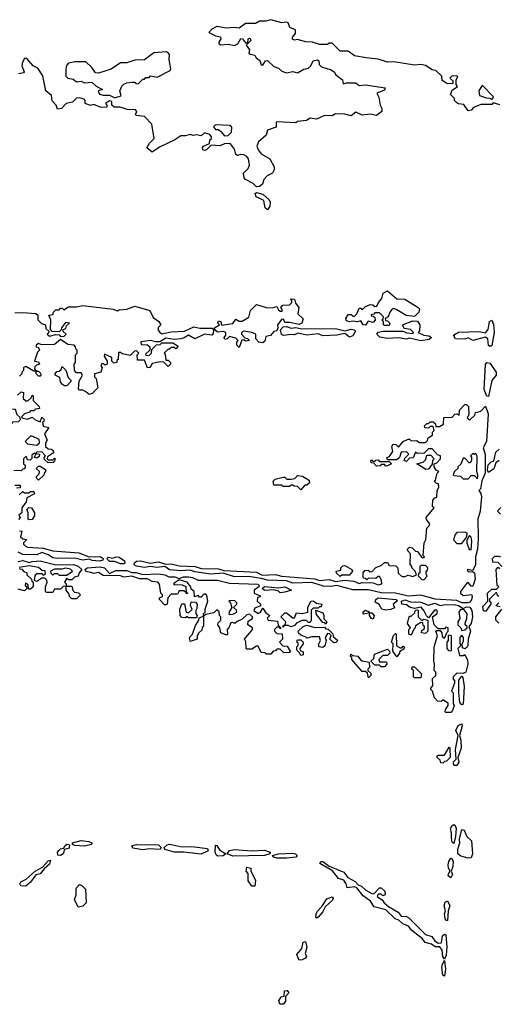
# Model space of a CAD drawing. Extents: x 1985742 to 2252716, y 78271 to 266492.
# Tile 201 of 250: x 2170525 to 2173557, y 180512 to 186746. Entities that reach past the tile are written whole.
import ezdxf

# ---------------------------------------------------------------- set-up
doc = ezdxf.new("R2010")
doc.units = 0

msp = doc.modelspace()

# ---------------------------------------------------------------- linework, layer by layer
at = {"layer": '0CON10XD'}
for points in [[(2172720, 186505), (2172645, 186517.5), (2172605, 186547.5), (2172555, 186547.5), (2172505, 186596.7), (2172485, 186597.5), (2172475, 186590), (2172425, 186590), (2172380, 186605), (2172336.2, 186606.2), (2172285, 186620), (2172265, 186616.7), (2172253.9, 186623.9), (2172253.3, 186635), (2172271.7, 186658.3), (2172271.7, 186681.7), (2172237, 186697), (2172225.8, 186725.8), (2172215, 186731.2), (2172185, 186726.2), (2172115, 186746.2), (2172085, 186736.7), (2172045, 186737.5), (2172018.3, 186721.7), (2171955, 186721.2), (2171915, 186692.5), (2171885, 186697.5), (2171835, 186692.5), (2171775, 186702.5), (2171743, 186687), (2171722.5, 186665), (2171765, 186644), (2171797, 186637), (2171798.6, 186625), (2171786.7, 186605), (2171787.5, 186595), (2171796.7, 186586.7), (2171845, 186591.2), (2171886.4, 186583.6), (2171906.4, 186593.6), (2171925, 186626.7), (2171935.7, 186625.7), (2171955, 186600), (2171970, 186600), (2171973.3, 186625), (2171985, 186630), (2171990, 186615), (2171960, 186585), (2171980, 186555), (2171977.5, 186535), (2171985, 186527.5), (2172015, 186522.5), (2172023.8, 186503.8), (2172047, 186487), (2172055, 186460), (2172065, 186457.5), (2172083.3, 186486.7), (2172095, 186487.5), (2172135, 186450), (2172165, 186440), (2172185, 186420), (2172215, 186410), (2172255, 186417.5), (2172285, 186410), (2172325, 186432.5), (2172355, 186440), (2172370, 186455), (2172383.6, 186486.4), (2172411.7, 186491.7), (2172420, 186485), (2172421.7, 186461.7), (2172437, 186447), (2172498.3, 186428.3), (2172520, 186415), (2172525, 186400), (2172570, 186365), (2172575, 186340), (2172595, 186347.5), (2172655, 186346.2), (2172675, 186330), (2172715, 186333.3), (2172840, 186315), (2172835, 186300), (2172788.3, 186281.7), (2172800, 186255), (2172807.5, 186205), (2172820, 186185), (2172820, 186165), (2172785, 186140), (2172745, 186147.5), (2172695, 186142.5), (2172655, 186160), (2172625, 186137.5), (2172585, 186147.5), (2172525, 186150), (2172505, 186137.5), (2172455, 186140), (2172405, 186117.5), (2172365, 186122.5), (2172341.7, 186108.3), (2172285, 186102.5), (2172275, 186092.5), (2172155, 186100), (2172150, 186095), (2172150, 186065), (2172095, 186047.5), (2172087.5, 186015), (2172037, 185973), (2172026.7, 185945), (2172035, 185922.5), (2172055, 185897.5), (2172108.8, 185865), (2172137.5, 185815), (2172137.5, 185795), (2172127.5, 185775), (2172092, 185758), (2172072.5, 185735), (2172064, 185705), (2172045, 185689.2), (2172025, 185687.5), (2172005, 185710), (2171955, 185734), (2171946.7, 185745), (2171943.3, 185775), (2171973.3, 185805), (2171981.2, 185825), (2171973.8, 185865), (2171965, 185880), (2171945, 185891.2), (2171925, 185893.3), (2171905, 185886.7), (2171895, 185892.5), (2171886.1, 185926.1), (2171860.7, 185960.7), (2171827, 185963), (2171795, 185946.7), (2171738.3, 185951.7), (2171708.3, 185921.7), (2171695, 185917.5), (2171685, 185922.5), (2171682.5, 185935), (2171690, 185945), (2171728.3, 185961.7), (2171730, 185985), (2171740, 185995), (2171740, 186005), (2171729.3, 186019.3), (2171695, 186030), (2171675, 186010), (2171645, 186017.5), (2171625, 186012.5), (2171605, 186020), (2171575, 186010), (2171545, 186010), (2171507.5, 185985), (2171411.4, 185938.6), (2171365, 185906.7), (2171330, 185935), (2171346.7, 185965), (2171377.5, 185995), (2171363.3, 186085), (2171315, 186132.5), (2171265, 186140), (2171260, 186145), (2171267.5, 186165), (2171260, 186175), (2171207, 186177), (2171161.7, 186191.7), (2171123, 186193), (2171110, 186205), (2171108.3, 186228.3), (2171095, 186232.5), (2171070, 186215), (2171080, 186205), (2171075, 186190), (2171035, 186192.5), (2170995, 186210), (2170973.6, 186203.6), (2170940, 186215), (2170940, 186235), (2170933, 186243), (2170905, 186252.5), (2170885, 186250), (2170860, 186225), (2170820, 186215), (2170790, 186185), (2170765, 186180), (2170757.5, 186205), (2170732, 186232), (2170726.9, 186266.9), (2170691.4, 186295), (2170671.2, 186391.2), (2170639.8, 186439.8), (2170610, 186455), (2170570.4, 186500.5), (2170555, 186501.2), (2170542.4, 186477.6), (2170540, 186455), (2170553.6, 186416.4), (2170550.7, 186409.3), (2170517.5, 186402.5)], [(2171123, 186253), (2171135, 186253.3), (2171167.5, 186265), (2171160, 186295), (2171172.5, 186325), (2171185, 186337.5), (2171203.6, 186346.4), (2171235, 186350), (2171255, 186350), (2171261.7, 186341.7), (2171275, 186340), (2171305, 186370), (2171315, 186370), (2171325, 186380), (2171345, 186380), (2171355, 186390), (2171397, 186383), (2171477.5, 186425), (2171483.3, 186435), (2171471.4, 186495), (2171473.3, 186525), (2171467.5, 186535), (2171455, 186542.5), (2171375, 186536.7), (2171315, 186492.5), (2171255, 186490), (2171205, 186472.5), (2171165, 186472.5), (2171105, 186433.3), (2171025, 186407.5), (2171005, 186410), (2170983, 186443), (2170945, 186480), (2170875, 186480), (2170835, 186470), (2170823, 186457), (2170817.5, 186435), (2170818.3, 186388.3), (2170830, 186375), (2170865, 186370), (2170885, 186352.5), (2170915, 186357.5), (2170935, 186347.5), (2170981.7, 186351.7), (2171010, 186325), (2171050, 186305), (2171022.5, 186295), (2171030, 186275), (2171055, 186267.5), (2171095, 186267.5), (2171123, 186253)], [(2173567, 186207), (2173525, 186220), (2173515, 186210), (2173501.7, 186208.3), (2173445, 186210), (2173400, 186190), (2173385, 186172.5), (2173365, 186170), (2173338.3, 186208.3), (2173303, 186213), (2173291.7, 186221.7), (2173280, 186235), (2173278.3, 186248.3), (2173253, 186273), (2173265, 186300), (2173297.5, 186322.5), (2173290, 186335), (2173290, 186365), (2173300, 186385), (2173295, 186390), (2173261.7, 186388.3), (2173250, 186375), (2173268.3, 186358.3), (2173268.3, 186341.7), (2173235, 186340), (2173201.7, 186361.7), (2173198.3, 186388.3), (2173160, 186425), (2173138.3, 186428.3), (2173096.4, 186456.4), (2173065, 186462.5), (2173025, 186457.5), (2172895, 186480), (2172855, 186477.5), (2172795, 186496.7), (2172720, 186505)], [(2173515, 186240), (2173527, 186253), (2173525, 186260), (2173458.3, 186328.3), (2173451.7, 186328.3), (2173433.6, 186296.4), (2173437, 186267), (2173480.7, 186250.7), (2173505, 186250), (2173515, 186240)], [(2171821.7, 186011.7), (2171845, 186012.5), (2171867.5, 186035), (2171870, 186065), (2171857, 186077), (2171765, 186080), (2171753, 186067), (2171765, 186050), (2171785, 186050), (2171799.3, 186039.3), (2171821.7, 186011.7)], [(2172095, 185543.3), (2172079.2, 185555), (2172070.7, 185600.7), (2172023.3, 185625), (2172017.5, 185645), (2172025, 185652.5), (2172065, 185641.2), (2172106.1, 185606.1), (2172111.7, 185591.7), (2172109.2, 185565), (2172095, 185543.3)], [(2172865, 184810), (2172835, 184810), (2172830, 184815), (2172830, 184835), (2172820, 184845), (2172828.3, 184851.7), (2172830, 184865), (2172805, 184890), (2172775, 184890), (2172768.3, 184881.7), (2172751.7, 184878.3), (2172751.7, 184871.7), (2172765, 184870), (2172775, 184860), (2172777, 184843), (2172765, 184830), (2172733, 184837), (2172715, 184812.5), (2172700, 184815), (2172685, 184840), (2172665, 184832.5), (2172635, 184837.5), (2172615, 184832.5), (2172595, 184840), (2172590, 184855), (2172605, 184880), (2172625, 184880), (2172635, 184870), (2172645, 184870), (2172660, 184885), (2172675, 184920), (2172685, 184920), (2172695, 184910), (2172715, 184930), (2172745, 184942.5), (2172761.7, 184941.7), (2172775, 184930), (2172788.3, 184931.7), (2172797.5, 184955), (2172819.6, 184980.5), (2172827.5, 185015), (2172855, 185030), (2172915, 184980), (2172965, 184976.2), (2173050, 184925), (2173057.5, 184915), (2173052.5, 184895), (2173025, 184867.5), (2172973.6, 184873.6), (2172915, 184910), (2172895, 184917.5), (2172885, 184912.5), (2172870, 184895), (2172860, 184865), (2172840, 184855), (2172841.7, 184841.7), (2172855, 184840), (2172870, 184825), (2172865, 184810)], [(2171915, 184670), (2171900, 184685), (2171900, 184705), (2171910, 184715), (2171895, 184730), (2171855, 184740), (2171840, 184725), (2171825, 184722.5), (2171820, 184735), (2171831.7, 184748.3), (2171830, 184765), (2171815, 184771.2), (2171778.3, 184768.3), (2171761.7, 184781.7), (2171760, 184795), (2171790, 184815), (2171780, 184825), (2171785, 184840), (2171800, 184835), (2171803.3, 184813.3), (2171875, 184822.5), (2171895, 184850), (2171915, 184837.5), (2171935, 184837.5), (2171976.4, 184863.6), (2171986.7, 184905), (2172025, 184943.3), (2172086.1, 184923.9), (2172125, 184922.5), (2172155, 184930), (2172165, 184910), (2172175, 184900), (2172185, 184900), (2172190, 184905), (2172180, 184925), (2172191.7, 184938.3), (2172235, 184940), (2172250, 184955), (2172248.3, 184968.3), (2172240, 184975), (2172245, 184980), (2172266.4, 184976.4), (2172271.7, 184951.7), (2172292.5, 184925), (2172286.7, 184885), (2172321.7, 184851.7), (2172312.5, 184825), (2172295, 184817.5), (2172235, 184830), (2172205, 184830), (2172198.3, 184848.3), (2172185, 184850), (2172157.5, 184815), (2172160, 184795), (2172153.3, 184776.7), (2172135, 184772.5), (2172113.6, 184746.4), (2172085, 184740), (2172078.3, 184711.7), (2172065, 184700), (2172040, 184705), (2172020, 184725), (2172020, 184755), (2171996.1, 184766.1), (2171945, 184773.8), (2171930, 184765), (2171930, 184755), (2171951.7, 184731.7), (2171968.3, 184728.3), (2171980, 184715), (2171955, 184710), (2171945, 184720), (2171931.7, 184718.3), (2171915, 184670)], [(2170495, 184890), (2170545, 184893.3), (2170627, 184887), (2170640, 184875), (2170640, 184845), (2170663, 184823), (2170690, 184815), (2170691.7, 184791.7), (2170710, 184775), (2170708.3, 184761.7), (2170700, 184755), (2170715, 184743.3), (2170755, 184752.5), (2170775, 184750), (2170785, 184740), (2170807, 184743), (2170820, 184755), (2170801.7, 184771.7), (2170800, 184785), (2170818.3, 184791.7), (2170821.7, 184808.3), (2170840, 184825), (2170815, 184830), (2170790, 184795), (2170788.3, 184781.7), (2170775, 184770), (2170731.7, 184771.7), (2170720, 184785), (2170722.5, 184845), (2170710, 184875), (2170735, 184880), (2170740, 184895), (2170755, 184910), (2170775, 184910), (2170785, 184920), (2170795, 184920), (2170805, 184910), (2170835, 184928.8), (2170885, 184927.5), (2170925, 184937.5), (2171117, 184913), (2171145, 184902.5), (2171155, 184910), (2171205, 184912.5), (2171255, 184932.5), (2171350, 184905), (2171370.7, 184860.7), (2171406.4, 184836.4), (2171420, 184815), (2171405, 184800), (2171400, 184785), (2171412.5, 184765), (2171425, 184757.5), (2171485, 184770), (2171570, 184775), (2171627.7, 184802.3), (2171665.7, 184794.3), (2171743.6, 184793.6), (2171753, 184783), (2171750, 184760), (2171741.7, 184748.3), (2171695, 184756), (2171635, 184726), (2171595, 184748.8), (2171568.1, 184731.9), (2171545, 184725.7), (2171505, 184722.5), (2171450.7, 184729.3), (2171413.8, 184706.2), (2171385, 184706), (2171356, 184716), (2171292.9, 184707.1), (2171295, 184690), (2171335, 184687.5), (2171350, 184675), (2171350, 184655), (2171321.7, 184628.3), (2171325, 184620), (2171348.3, 184621.7), (2171360, 184635), (2171361.7, 184658.3), (2171393, 184687), (2171415, 184690), (2171425, 184700), (2171495, 184700), (2171528.3, 184678.3), (2171515, 184662.5), (2171505, 184670), (2171485, 184670), (2171475, 184660), (2171465, 184660), (2171440, 184635), (2171447, 184627), (2171451.7, 184591.7), (2171465, 184590), (2171480, 184575), (2171480, 184565), (2171465, 184550), (2171438.3, 184578.3), (2171415, 184580), (2171365, 184570), (2171350, 184545), (2171335, 184542.5), (2171315, 184590), (2171271.7, 184591.7), (2171270, 184625), (2171280, 184635), (2171265, 184650), (2171251.7, 184648.3), (2171225, 184620), (2171175, 184630), (2171165, 184640), (2171151.7, 184638.3), (2171150, 184595), (2171141.7, 184588.3), (2171140, 184575)], [(2173065, 184714), (2172995, 184730), (2172975, 184723.8), (2172925, 184732.5), (2172855, 184728.1), (2172806.7, 184736.7), (2172786.7, 184755), (2172795, 184767.5), (2172825, 184774.2), (2172955, 184773.3), (2172975, 184763.8), (2173015, 184760), (2173020, 184765), (2173000, 184785), (2172960.7, 184790.7), (2172950, 184815), (2173015, 184840), (2173045, 184837.5), (2173060, 184815), (2173057.5, 184775), (2173050, 184765), (2173085, 184748.8), (2173117.5, 184745), (2173132.5, 184735), (2173118.8, 184721.2), (2173065, 184714)], [(2173505, 184676.7), (2173493.8, 184683.8), (2173490, 184725), (2173475, 184736), (2173395, 184716.2), (2173365, 184732.5), (2173345, 184723.8), (2173285.9, 184725.9), (2173272, 184748), (2173305, 184767.5), (2173435, 184771.4), (2173475, 184764), (2173492.9, 184785), (2173501.2, 184835), (2173515, 184843.3), (2173525.9, 184815.9), (2173530, 184765), (2173515, 184682.5), (2173505, 184676.7)], [(2172615, 184736), (2172585, 184760), (2172535, 184749.2), (2172445, 184745.6), (2172415, 184756.4), (2172345, 184749.4), (2172287.5, 184762.5), (2172265, 184750), (2172245, 184753.3), (2172196.2, 184746.2), (2172183.3, 184753.3), (2172176.4, 184783.6), (2172195, 184802.5), (2172215, 184803.3), (2172245, 184793.8), (2172275, 184797.5), (2172301.7, 184791.7), (2172535, 184789.2), (2172585, 184776.7), (2172625, 184786.2), (2172643.3, 184783.3), (2172652.5, 184775), (2172635, 184743.8), (2172615, 184736)], [(2171140, 184575), (2171121.7, 184571.7), (2171110, 184585), (2171108.3, 184608.3), (2171061.7, 184628.3), (2171060, 184615), (2171080, 184585), (2171080, 184565), (2171065, 184560), (2171058.3, 184568.3), (2171045, 184570), (2171040, 184555), (2171047.5, 184545), (2171040, 184515), (2171000, 184505), (2171000, 184485), (2171010, 184475), (2171020, 184415), (2170985, 184380), (2170965, 184372.5), (2170945, 184390), (2170925, 184400), (2170905, 184400), (2170898.3, 184408.3), (2170903, 184457), (2170922.5, 184495), (2170915, 184510), (2170885, 184510), (2170872.5, 184525), (2170870, 184565), (2170880, 184575), (2170880, 184625), (2170890, 184635), (2170890, 184655), (2170881.7, 184661.7), (2170880, 184675), (2170870, 184685), (2170830.4, 184690.5), (2170785, 184722.5), (2170745, 184688.8), (2170665, 184687.5), (2170645, 184696.7), (2170630, 184685), (2170630, 184675), (2170645, 184670), (2170650, 184655), (2170638.3, 184641.7), (2170620, 184585), (2170645, 184580), (2170650, 184565), (2170631.7, 184558.3), (2170621.7, 184548.3), (2170620, 184535), (2170630, 184520), (2170645, 184520), (2170658.3, 184508.3), (2170660, 184495), (2170655, 184490), (2170645, 184490), (2170630, 184505), (2170630, 184520), (2170615, 184520), (2170565, 184550), (2170550, 184545), (2170550, 184525), (2170540, 184515), (2170540, 184505), (2170525, 184490)], [(2170825, 184427.5), (2170808.3, 184428.3), (2170797, 184437), (2170783, 184453), (2170780, 184480), (2170750, 184495), (2170750, 184505), (2170761.7, 184518.3), (2170775, 184520), (2170788.3, 184531.7), (2170795, 184550), (2170818.3, 184528.3), (2170831.7, 184481.7), (2170850, 184465), (2170850, 184455), (2170825, 184427.5)], [(2173495, 184360), (2173485, 184362.5), (2173468, 184405), (2173476.1, 184563.9), (2173485, 184576.7), (2173502, 184572), (2173543.3, 184515), (2173542.5, 184495), (2173515, 184462.5), (2173495, 184360)], [(2170511.7, 184368.3), (2170535, 184390), (2170550, 184385), (2170548.3, 184348.3), (2170565, 184333.3), (2170577, 184333), (2170598.3, 184351.7), (2170605, 184370), (2170610, 184365), (2170610, 184335), (2170648.3, 184298.3), (2170650, 184285), (2170625, 184280), (2170615, 184270), (2170595, 184270), (2170588.3, 184261.7), (2170555, 184250), (2170540, 184235), (2170540, 184225), (2170575, 184217.5), (2170605, 184230), (2170623, 184213), (2170655, 184200), (2170665, 184230), (2170680, 184215), (2170678.3, 184201.7), (2170670, 184195), (2170673.3, 184173.3), (2170710, 184165), (2170682.5, 184125), (2170700, 184085), (2170690, 184065), (2170690, 184045), (2170705, 184030), (2170727, 184027), (2170738.3, 184018.3), (2170740, 184005), (2170701.7, 183978.3), (2170700, 183965), (2170705, 183960), (2170735, 183960), (2170745, 183970), (2170750, 183965), (2170747, 183953), (2170737, 183943), (2170705, 183940), (2170681.7, 183961.7), (2170680, 183975), (2170690, 183985), (2170665, 184010), (2170631.7, 184008.3), (2170630, 184000), (2170650, 183995), (2170648.3, 183981.7), (2170635, 183970), (2170620, 183975), (2170630, 184000), (2170615, 184000), (2170601.7, 183988.3), (2170601.7, 183968.3), (2170591.7, 183958.3), (2170575, 183960), (2170568.3, 183978.3), (2170561.7, 183978.3), (2170550, 183965), (2170550, 183935), (2170560, 183925), (2170558.3, 183901.7), (2170545, 183900), (2170535, 183890), (2170488.3, 183891.7)], [(2170475, 184190), (2170485, 184200), (2170518.3, 184201.7), (2170530, 184215), (2170528.3, 184228.3), (2170510, 184245), (2170498.3, 184278.3), (2170475, 184280), (2170465, 184270), (2170445, 184270), (2170438.3, 184288.3), (2170425, 184290), (2170401.7, 184268.3), (2170390, 184245), (2170400, 184235), (2170401.7, 184211.7), (2170435, 184210), (2170445, 184200), (2170475, 184190)], [(2173365, 183053.3), (2173325, 183053.8), (2173295, 183069.2), (2173157.6, 183077.6), (2173065, 183102.9), (2172985, 183095.6), (2172906.4, 183116.4), (2172815, 183117.8), (2172735, 183136), (2172636.3, 183136.3), (2172535, 183164), (2172495, 183157.5), (2172448.9, 183158.9), (2172375, 183182.9), (2172255, 183178.5), (2172215, 183194.3), (2172095, 183197.3), (2172055, 183209.2), (2171975, 183220.6), (2171885, 183218.2), (2171815, 183241.2), (2171735, 183236.4), (2171635, 183250), (2171605, 183260.8), (2171545, 183257.9), (2171473.9, 183263.9), (2171445, 183284), (2171395, 183277.7), (2171355, 183284.4), (2171315, 183278.8), (2171265, 183285.6), (2171250, 183295), (2171252, 183308), (2171265, 183317.8), (2171290.9, 183320.9), (2171355, 183305.8), (2171405, 183313.3), (2171449.3, 183299.3), (2171485, 183301.4), (2171535, 183288.9), (2171635.9, 183284.1), (2171675, 183271.2), (2171785, 183270.6), (2171819.3, 183259.3), (2172025, 183248), (2172060.4, 183230.5), (2172145, 183232.9), (2172184.1, 183224.1), (2172395, 183206.2), (2172425, 183196.7), (2172485, 183201.2), (2172525, 183190), (2172585, 183197.5), (2172641.7, 183191.7), (2172675, 183177.5), (2172695, 183182.5), (2172765, 183180), (2172795, 183167.5), (2172820, 183175), (2172817, 183197), (2172805, 183220), (2172795, 183220), (2172781.7, 183208.3), (2172735, 183210), (2172725, 183200), (2172718.3, 183208.3), (2172705, 183210), (2172700, 183215), (2172700, 183245), (2172710.7, 183259.3), (2172731.7, 183261.7), (2172745, 183250), (2172757, 183253), (2172781.7, 183278.3), (2172815, 183290), (2172835, 183310), (2172855, 183310), (2172865, 183290), (2172908.3, 183288.3), (2172920, 183275), (2172921.7, 183241.7), (2172945, 183220), (2172965, 183220), (2172985, 183230), (2173015, 183220), (2173038.3, 183231.7), (2173030, 183255), (2173010, 183275), (2173010, 183285), (2172998.3, 183298.3), (2173000, 183365), (2172983, 183383), (2172982.5, 183395), (2172995, 183407.5), (2173011.7, 183401.7), (2173031.7, 183381.7), (2173045, 183380), (2173071.7, 183341.7), (2173085, 183340), (2173090, 183345), (2173080, 183355), (2173087.5, 183435), (2173097.5, 183455), (2173103, 183527), (2173118.3, 183541.7), (2173122.5, 183555), (2173101.7, 183581.7), (2173100, 183595), (2173150, 183655), (2173140, 183665), (2173142.5, 183705), (2173155, 183720), (2173167, 183723), (2173170, 183765), (2173180, 183785), (2173178.3, 183808.3), (2173165, 183810), (2173150, 183825), (2173158.3, 183831.7), (2173170, 183875), (2173180, 183885), (2173163.6, 183893.6), (2173150, 183915), (2173150, 183935), (2173168.3, 183941.7), (2173190, 183965), (2173190, 183985), (2173171.7, 183991.7), (2173138.3, 184028.3), (2173115, 184030), (2173087.5, 184002.5), (2173045, 184000), (2173031.7, 184008.3), (2173018.3, 183971.7), (2172995, 183970), (2172975, 183950), (2172960, 183955), (2172965, 183970), (2172990, 183995), (2172975, 184010), (2172941.7, 184008.3), (2172930, 183975), (2172915, 183960), (2172855, 183960), (2172850, 183975), (2172868.3, 183981.7), (2172888.3, 184011.7), (2172882.5, 184045), (2172891.7, 184058.3), (2172907, 184057), (2172925, 184040), (2172953.6, 184076.4), (2172985, 184090), (2172995, 184090), (2173005, 184080), (2173041.7, 184081.7), (2173055, 184070), (2173095, 184070), (2173108.3, 184081.7), (2173111.7, 184098.3), (2173140, 184115), (2173140, 184135), (2173150, 184145), (2173145, 184170), (2173125, 184170), (2173115, 184160), (2173091.7, 184161.7), (2173090, 184175), (2173105, 184190), (2173115, 184190), (2173125, 184200), (2173145, 184200), (2173158.3, 184188.3), (2173161.7, 184171.7), (2173185, 184170), (2173210, 184185), (2173211.7, 184228.3), (2173265, 184230), (2173281.7, 184248.3), (2173295, 184250), (2173308.3, 184241.7), (2173310, 184275), (2173345, 184310), (2173355, 184310), (2173367, 184297), (2173370, 184245), (2173360, 184225), (2173375, 184210), (2173408.3, 184241.7), (2173411.7, 184258.3), (2173445, 184267.5), (2173475, 184300), (2173491.7, 184251.7), (2173482, 184075), (2173460, 184035), (2173474, 183995), (2173473.8, 183876.2), (2173453, 183827), (2173443.8, 183776.2), (2173432.5, 183765), (2173446, 183746), (2173450.8, 183725), (2173441.2, 183635), (2173427, 183583), (2173429.3, 183460.7), (2173424.2, 183395), (2173411.2, 183345), (2173412, 183295), (2173395, 183260), (2173360, 183265), (2173365, 183250), (2173393, 183253), (2173405, 183243.3), (2173410.8, 183205), (2173395, 183160), (2173385, 183160), (2173365, 183182.5), (2173355, 183177.5), (2173317.5, 183125), (2173317.5, 183115), (2173335, 183100.8), (2173387, 183107), (2173391.2, 183095), (2173387.1, 183072.9), (2173375, 183056.7), (2173365, 183053.3)], [(2170635, 184052.5), (2170651.7, 184068.3), (2170648.3, 184088.3), (2170605, 184110), (2170595, 184110), (2170560, 184075), (2170575, 184060), (2170635, 184052.5)], [(2173562.5, 183955), (2173540, 183940), (2173527.3, 183902.7), (2173495, 183880), (2173487.5, 183895), (2173493, 183927), (2173510, 183945), (2173527.5, 183952.5), (2173542, 184008), (2173562, 184028)], [(2172845, 183920), (2172835, 183930), (2172815, 183930), (2172807.5, 183922.5), (2172785, 183920), (2172768.3, 183938.3), (2172751.7, 183941.7), (2172750, 183955), (2172755, 183960), (2172761.7, 183951.7), (2172775, 183950), (2172781.7, 183958.3), (2172795, 183960), (2172805, 183950), (2172865, 183950), (2172880, 183935), (2172855, 183922.5), (2172845, 183920)], [(2173098.3, 183898.3), (2173040, 183935), (2173080, 183945), (2173098.3, 183961.7), (2173105, 183990), (2173128.3, 183988.3), (2173150, 183965), (2173140, 183955), (2173138.3, 183931.7), (2173115, 183900), (2173098.3, 183898.3)], [(2173425, 183840), (2173427, 183863), (2173420, 183885), (2173423, 183983), (2173415, 184000), (2173405, 183992.5), (2173395, 184000), (2173380, 183985), (2173387.5, 183977.5), (2173387.5, 183955), (2173378.3, 183941.7), (2173371.7, 183941.7), (2173345, 183970), (2173335, 183970), (2173318.3, 183931.7), (2173300, 183915), (2173300, 183905), (2173280, 183885), (2173270, 183865), (2173275, 183860), (2173317, 183857), (2173335, 183840), (2173365, 183840), (2173385, 183860), (2173405, 183860), (2173425, 183840)], [(2170645, 183830), (2170633, 183843), (2170632.5, 183855), (2170648.3, 183871.7), (2170650, 183885), (2170630, 183905), (2170645, 183920), (2170655, 183920), (2170688.3, 183898.3), (2170690, 183885), (2170680, 183875), (2170678.3, 183861.7), (2170645, 183830)], [(2172305, 183770), (2172285, 183790), (2172263, 183793), (2172255, 183800), (2172245, 183800), (2172235, 183790), (2172195, 183790), (2172185, 183800), (2172135, 183800), (2172130, 183825), (2172143, 183837), (2172195, 183850), (2172205, 183850), (2172218.3, 183838.3), (2172245, 183837.5), (2172268.3, 183841.7), (2172285, 183860), (2172317, 183857), (2172348.3, 183838.3), (2172358.3, 183828.3), (2172360, 183815), (2172345, 183800), (2172331.7, 183798.3), (2172305, 183770)], [(2170495, 183800), (2170528.3, 183798.3), (2170528.3, 183781.7), (2170505, 183780)], [(2170521.7, 183738.3), (2170545, 183760), (2170555, 183750), (2170585, 183750), (2170595, 183760), (2170615, 183760), (2170620, 183745), (2170571.7, 183718.3), (2170567, 183693), (2170540, 183655), (2170540, 183625), (2170520, 183610), (2170527.5, 183595), (2170518.3, 183581.7)], [(2170585, 183580), (2170580, 183585), (2170580, 183625), (2170570, 183645), (2170583, 183657), (2170600, 183655), (2170620, 183625), (2170620, 183605), (2170605, 183582.5), (2170585, 183580)], [(2173570, 183615), (2173553, 183633), (2173555, 183640), (2173571.7, 183658.3)], [(2170525, 183510), (2170538.3, 183508.3), (2170531.7, 183471.7), (2170545, 183460), (2170570, 183455), (2170550, 183435), (2170550, 183425), (2170560, 183415), (2170575, 183407.5), (2170675, 183400), (2170735, 183382.9), (2170900.8, 183370.8), (2170965, 183346.2), (2171035, 183348.6), (2171053.8, 183335), (2171051.2, 183325), (2171031.9, 183318.1), (2170985, 183322.2), (2170965, 183331.2), (2170925, 183324.4), (2170875, 183337.5), (2170764.6, 183334.6), (2170735, 183340), (2170707.9, 183357.9), (2170665, 183373.8), (2170635, 183359.1), (2170545, 183360), (2170515, 183374.4)], [(2173325, 183430), (2173358.3, 183471.7), (2173360, 183495), (2173345, 183502.5), (2173295, 183500), (2173283, 183487), (2173273, 183453), (2173295, 183430), (2173325, 183430)], [(2173385, 183390), (2173388.6, 183445), (2173385, 183470), (2173375, 183480), (2173358.3, 183451.7), (2173357.5, 183435), (2173373, 183393), (2173385, 183390)], [(2171185, 183301.1), (2171165, 183301.8), (2171125, 183316.7), (2171095, 183316.2), (2171076.7, 183335), (2171086.4, 183343.6), (2171115, 183336.7), (2171135, 183346), (2171155, 183344), (2171189.8, 183319.8), (2171190.8, 183305), (2171185, 183301.1)], [(2173580, 183285), (2173555, 183310), (2173521.7, 183311.7), (2173520, 183335), (2173535, 183350), (2173555, 183350), (2173570, 183345)], [(2170515, 183316.7), (2170545, 183322), (2170585, 183308.8), (2170605, 183316.7), (2170655, 183320), (2170755, 183295.8), (2170866.3, 183296.3), (2170895.5, 183285.5), (2170920, 183265), (2170902.5, 183245), (2170896.7, 183223.3), (2170873, 183217), (2170855, 183200), (2170835, 183200), (2170825, 183210), (2170810, 183185), (2170820, 183175), (2170820, 183160), (2170855, 183160), (2170861.7, 183131.7), (2170872.5, 183122.5), (2170898.3, 183118.3), (2170910, 183105), (2170885, 183080), (2170855, 183080), (2170840, 183095), (2170838.3, 183108.3), (2170820, 183135), (2170820, 183160), (2170801.7, 183158.3), (2170785, 183140), (2170745, 183140), (2170735, 183120), (2170695, 183120), (2170690, 183125), (2170690, 183155), (2170700, 183185), (2170698.3, 183198.3), (2170685, 183210), (2170665, 183210), (2170635, 183190), (2170620, 183195), (2170622.5, 183225), (2170635, 183240), (2170665, 183240), (2170675, 183230), (2170690, 183235), (2170687.5, 183257.5), (2170668.3, 183258.3), (2170645, 183277.5), (2170585, 183287.5), (2170521.7, 183278.3)], [(2170825, 183230), (2170860, 183255), (2170847.5, 183267.5), (2170815, 183273.3), (2170793, 183267), (2170745, 183267.5), (2170720, 183255), (2170721.7, 183241.7), (2170735, 183230), (2170745, 183240), (2170765, 183240), (2170775, 183230), (2170825, 183230)], [(2172088.3, 182728.3), (2172077, 182737), (2172055, 182740), (2172035, 182780), (2172025, 182780), (2171995, 182760), (2171965, 182760), (2171960, 182765), (2171957.5, 182807.5), (2171950, 182825), (2172000, 182885), (2172000, 182895), (2171970, 182915), (2171971.7, 182938.3), (2172000, 182955), (2172000, 182965), (2171981.7, 182981.7), (2171965, 182977.5), (2171935, 182950), (2171903, 182937), (2171887.5, 182922.5), (2171875, 182930), (2171861.7, 182928.3), (2171848.3, 182891.7), (2171840, 182885), (2171841.7, 182858.3), (2171835, 182850), (2171800, 182865), (2171792.5, 182895), (2171780, 182915), (2171781.7, 182928.3), (2171800, 182945), (2171800, 182965), (2171790, 182975), (2171788.3, 182998.3), (2171775, 183010), (2171755, 182990), (2171705, 182980), (2171690, 182970), (2171690, 182905), (2171681.7, 182898.3), (2171678.3, 182881.7), (2171660, 182865), (2171650, 182845), (2171650, 182825), (2171605, 182810), (2171600, 182835), (2171620, 182855), (2171638.3, 182911.7), (2171660, 182945), (2171661.7, 182958.3), (2171690, 182970), (2171690, 182985), (2171700, 182995), (2171700, 183015), (2171717.5, 183065), (2171711.7, 183101.7), (2171705, 183110), (2171691.7, 183108.3), (2171675, 183090), (2171665, 183090), (2171655, 183100), (2171631.7, 183091.7), (2171630, 183125), (2171611.7, 183141.7), (2171610, 183155), (2171585.6, 183185.6), (2171535, 183200), (2171500, 183175), (2171505, 183170), (2171555, 183167.5), (2171578.3, 183158.3), (2171580, 183120), (2171590, 183115), (2171581.7, 183111.7), (2171580, 183120), (2171565, 183130), (2171535, 183130), (2171525, 183110), (2171485, 183110), (2171463, 183087), (2171460, 183045), (2171445, 183040), (2171410, 183075), (2171410, 183085), (2171430, 183095), (2171430, 183105), (2171420, 183115), (2171411.7, 183171.7), (2171400, 183185), (2171365, 183190), (2171335, 183206.2), (2171285, 183206.7), (2171235, 183222.5), (2171185, 183217.5), (2171165, 183226.2), (2171055, 183227.5), (2171025.6, 183245.6), (2170995, 183240), (2170976, 183246), (2170943.6, 183253.6), (2170940, 183265), (2170952.5, 183275), (2171035, 183282.7), (2171062, 183275), (2171095, 183240), (2171135, 183259.4), (2171205, 183260), (2171235, 183245.8), (2171264.1, 183245.9), (2171305, 183233.3), (2171405, 183237.1), (2171445, 183231.4), (2171469.6, 183219.5), (2171508.7, 183218.7), (2171535, 183207.5), (2171562.1, 183217.9), (2171595, 183219.5), (2171620, 183215), (2171655, 183197.1), (2171777.4, 183197.4), (2171855, 183179.2), (2172032.7, 183172.7), (2172041.2, 183165), (2172040, 183155), (2172010, 183135), (2172010, 183115), (2172048.3, 183098.3), (2172048.3, 183091.7), (2172031.7, 183088.3), (2172030, 183065), (2172050, 183045), (2172050, 183035), (2172015, 183020), (2172007.5, 183005), (2172035, 182987.5), (2172050, 182995), (2172065, 183020), (2172085, 182990), (2172110, 182975), (2172093, 182957), (2172100, 182945), (2172158.3, 182938.3), (2172162.5, 182912.5), (2172180, 182895), (2172175, 182890), (2172170, 182900), (2172155, 182900), (2172140, 182885), (2172140, 182875), (2172155, 182860), (2172188.3, 182858.3), (2172190, 182825), (2172170, 182805), (2172192.5, 182782.5), (2172219.3, 182779.3), (2172240, 182745), (2172235, 182740), (2172198.3, 182738.3), (2172175, 182760), (2172155, 182760), (2172145, 182750), (2172131.7, 182748.3), (2172115, 182730), (2172088.3, 182728.3)], [(2172555, 183220), (2172531.7, 183241.7), (2172530, 183255), (2172558.3, 183261.7), (2172560, 183275), (2172571.7, 183288.3), (2172585, 183290), (2172630, 183265), (2172632.5, 183255), (2172615, 183230), (2172565, 183230), (2172555, 183220)], [(2173085, 183200), (2173107, 183223), (2173100, 183235), (2173100, 183255), (2173108.3, 183261.7), (2173110, 183275), (2173095, 183290), (2173065, 183290), (2173060, 183285), (2173060, 183245), (2173051.7, 183238.3), (2173050, 183225), (2173071.7, 183201.7), (2173085, 183200)], [(2173560, 183095), (2173551.7, 183101.7), (2173548.3, 183118.3), (2173541.7, 183118.3), (2173501.7, 183078.3), (2173500, 183065), (2173508.3, 183058.3), (2173510, 183045), (2173475, 183000), (2173463, 183003), (2173458.3, 183031.7), (2173490, 183065), (2173487.5, 183115), (2173515, 183140), (2173545, 183140), (2173560, 183155), (2173550, 183165), (2173542.5, 183265), (2173555, 183280), (2173565, 183270)], [(2170521.7, 183271.7), (2170538.3, 183268.3), (2170551.7, 183251.7), (2170570, 183245), (2170571.7, 183231.7), (2170600, 183205), (2170601.7, 183191.7), (2170610, 183185), (2170610, 183155), (2170595, 183140), (2170581.7, 183141.7), (2170578.3, 183168.3), (2170561.7, 183178.3), (2170560, 183165), (2170568.3, 183158.3), (2170570, 183145), (2170555, 183130), (2170515, 183140)], [(2172175, 183117.5), (2172165, 183127.5), (2172135, 183136.7), (2172075, 183133.3), (2172061.2, 183145), (2172075, 183158.6), (2172165, 183150), (2172205.5, 183155.6), (2172247.5, 183135), (2172205, 183122.5), (2172175, 183117.5)], [(2172845, 183007.5), (2172820, 183015), (2172803, 183043), (2172777.5, 183057.5), (2172780, 183075), (2172795, 183085.7), (2172910, 183075), (2172916.7, 183065), (2172890, 183045), (2172898.3, 183021.7), (2172875, 183012.5), (2172845, 183007.5)], [(2171645, 182960), (2171595, 182960), (2171585, 182970), (2171575, 182960), (2171551.7, 182961.7), (2171542.5, 182975), (2171540, 183015), (2171551.7, 183048.3), (2171568.3, 183048.3), (2171580, 182995), (2171595, 182990), (2171617.5, 183012.5), (2171608.3, 183038.3), (2171610, 183055), (2171615, 183060), (2171638.3, 183058.3), (2171650, 183045), (2171648.3, 183018.3), (2171640, 183005), (2171640, 182985), (2171650, 182975), (2171645, 182960)], [(2171855, 182980), (2171875, 182982.5), (2171900, 182995), (2171898.3, 183008.3), (2171880, 183025), (2171900, 183045), (2171900, 183055), (2171887, 183067), (2171855, 183070), (2171850, 183065), (2171858.3, 183058.3), (2171870, 183025), (2171851.7, 182998.3), (2171850, 182985), (2171855, 182980)], [(2172195, 182900), (2172190, 182905), (2172208.3, 182921.7), (2172210, 182935), (2172180, 182965), (2172205, 182990), (2172215, 182990), (2172255, 182960), (2172265, 182960), (2172278.3, 182991.7), (2172315, 182987.5), (2172350, 182995), (2172350, 183025), (2172370, 183065), (2172385, 183066.2), (2172405, 183052.5), (2172440, 183045), (2172435, 183030), (2172425, 183030), (2172415, 183020), (2172385, 183020), (2172371.7, 183008.3), (2172372.5, 182945), (2172365, 182930), (2172355, 182930), (2172341.7, 182941.7), (2172315, 182942.5), (2172281.7, 182928.3), (2172265, 182910), (2172245, 182902.5), (2172225, 182910), (2172200, 182910), (2172195, 182900)], [(2173255, 182360), (2173225, 182360), (2173220, 182365), (2173221.7, 182378.3), (2173240, 182405), (2173238.3, 182418.3), (2173205, 182440), (2173195, 182430), (2173171.7, 182431.7), (2173153, 182453), (2173140, 182495), (2173130, 182505), (2173130, 182515), (2173141.7, 182528.3), (2173140, 182575), (2173160, 182595), (2173160, 182615), (2173150, 182625), (2173152.5, 182665), (2173147.5, 182685), (2173150, 182775), (2173172.5, 182845), (2173160, 182875), (2173165, 182880), (2173188.3, 182878.3), (2173200, 182865), (2173201.7, 182841.7), (2173215, 182830), (2173231.7, 182868.3), (2173240, 182875), (2173240, 182895), (2173225, 182900), (2173215, 182890), (2173175, 182890), (2173150, 182915), (2173140, 182965), (2173167.5, 182985), (2173172.5, 182995), (2173168.3, 183008.3), (2173152.3, 183007.7), (2173115, 182960), (2173101.2, 182971.2), (2173085, 183006.7), (2173067.1, 183027.1), (2173025, 183017.5), (2172995, 183027.5), (2172975, 183042.5), (2172946.7, 183046.7), (2172943.3, 183065), (2172965, 183073.8), (2173000.4, 183060.5), (2173065, 183059.5), (2173115, 183038.6), (2173155, 183052.5), (2173187.7, 183037.7), (2173225, 183044.5), (2173285, 183040.8), (2173305, 183036.7), (2173335, 183017.5), (2173355, 183028.8), (2173375.9, 183025.9), (2173390, 183005), (2173392.5, 182965), (2173385.8, 182924.2), (2173370, 182905), (2173380.8, 182875), (2173366.2, 182825), (2173363.8, 182785), (2173357.9, 182772.1), (2173345, 182763.8), (2173330, 182770), (2173327, 182793), (2173336.4, 182813.6), (2173336.7, 182835), (2173325, 182850), (2173312.5, 182835), (2173312.5, 182795), (2173320, 182785), (2173300, 182765), (2173311.7, 182721.7), (2173335, 182720), (2173345, 182727.5), (2173362.1, 182692.1), (2173363.4, 182666.6), (2173350, 182615), (2173335, 182607.5), (2173295, 182610), (2173270, 182585), (2173271.7, 182571.7), (2173280, 182565), (2173280, 182545), (2173260, 182495), (2173270, 182485), (2173270, 182415), (2173277.5, 182405), (2173267, 182373), (2173255, 182360)], [(2173568.3, 183028.3), (2173540, 183035), (2173560, 183055)], [(2172465, 182920), (2172458.3, 182928.3), (2172445, 182930), (2172405, 182980), (2172401.7, 183008.3), (2172445, 182990), (2172452.5, 182975), (2172452.5, 182952.5), (2172470, 182935), (2172465, 182920)], [(2172765, 182950), (2172752.5, 182955), (2172740, 182975), (2172740, 182990), (2172705, 182982.5), (2172700, 182985), (2172701.7, 182998.3), (2172715, 183007.5), (2172738.3, 182998.3), (2172740, 182990), (2172755, 182990), (2172770, 182975), (2172765, 182950)], [(2173005, 182850), (2172990, 182855), (2172990, 182885), (2173000, 182895), (2172982.5, 182922.5), (2172988.3, 182951.7), (2172995, 182970), (2173005, 182970), (2173028.3, 182991.7), (2173031.7, 183008.3), (2173045, 183010), (2173050, 183005), (2173050, 182965), (2173071.7, 182941.7), (2173085, 182950), (2173110, 182945), (2173110, 182875), (2173095, 182860), (2173070, 182865), (2173071.7, 182878.3), (2173088.3, 182891.7), (2173090, 182905), (2173081.7, 182911.7), (2173078.3, 182928.3), (2173065, 182930), (2173031.7, 182908.3), (2173030, 182895), (2173021.7, 182888.3), (2173005, 182850)], [(2173325, 182880), (2173345, 182882.5), (2173360, 182895), (2173360, 182905), (2173347.5, 182915), (2173346.2, 182925), (2173358.1, 182955), (2173360, 182985), (2173340.7, 183010.7), (2173317, 183013), (2173306.7, 182995), (2173312.5, 182955), (2173300, 182935), (2173300, 182915), (2173320, 182895), (2173325, 182880)], [(2173560, 182925), (2173540, 182945), (2173540, 182965), (2173580, 183015)], [(2172445, 182772.5), (2172420, 182775), (2172420, 182795), (2172430, 182815), (2172425, 182840), (2172375, 182840), (2172345, 182830), (2172335, 182840), (2172305, 182850), (2172291.7, 182861.7), (2172290, 182875), (2172320, 182905), (2172345, 182912.5), (2172395, 182897.5), (2172455, 182900), (2172465, 182890), (2172478.3, 182888.3), (2172508.3, 182858.3), (2172511.7, 182841.7), (2172540, 182815), (2172527.5, 182802.5), (2172515, 182800), (2172490, 182825), (2172498.3, 182848.3), (2172488.3, 182858.3), (2172475, 182860), (2172460, 182835), (2172467.5, 182815), (2172457, 182783), (2172445, 182772.5)], [(2172915, 182712.5), (2172888.3, 182748.3), (2172890, 182795), (2172880, 182805), (2172893, 182847), (2172905, 182860), (2172910, 182855), (2172911.7, 182781.7), (2172935, 182770), (2172945, 182770), (2172955, 182780), (2172960, 182775), (2172958.3, 182761.7), (2172930, 182745), (2172930, 182735), (2172915, 182712.5)], [(2173255, 182750), (2173260, 182755), (2173260, 182845), (2173245, 182850), (2173240, 182845), (2173240, 182815), (2173230, 182805), (2173230, 182765), (2173241.7, 182751.7), (2173255, 182750)], [(2172305, 182720), (2172298.3, 182738.3), (2172280, 182755), (2172280, 182775), (2172290, 182785), (2172288.3, 182798.3), (2172280, 182805), (2172285, 182820), (2172305, 182820), (2172320, 182805), (2172320, 182795), (2172300, 182765), (2172301.7, 182751.7), (2172320, 182745), (2172320, 182725), (2172315, 182722.5), (2172305, 182720)], [(2172735, 182580), (2172728.3, 182608.3), (2172715, 182620), (2172695, 182620), (2172630, 182695), (2172628.3, 182708.3), (2172620, 182715), (2172621.7, 182728.3), (2172635, 182720), (2172667, 182717), (2172683.3, 182693.3), (2172695, 182687.5), (2172738.3, 182678.3), (2172740, 182645), (2172730, 182635), (2172730, 182625), (2172748.3, 182608.3), (2172750, 182595), (2172735, 182580)], [(2172835, 182650), (2172815, 182650), (2172805, 182660), (2172775, 182660), (2172750, 182685), (2172768.3, 182701.7), (2172771.7, 182728.3), (2172855, 182760), (2172868.3, 182748.3), (2172870, 182735), (2172855, 182720), (2172825, 182720), (2172800, 182695), (2172805, 182680), (2172845, 182680), (2172850, 182675), (2172850, 182665), (2172835, 182650)], [(2173065, 182580), (2173025, 182580), (2173020, 182585), (2173020, 182625), (2173010, 182635), (2173011.7, 182648.3), (2173025, 182650), (2173070, 182605), (2173065, 182580)], [(2173325, 182408.8), (2173312.3, 182422.3), (2173306.4, 182486.4), (2173307.5, 182565), (2173325, 182590), (2173331.7, 182581.7), (2173341.4, 182525), (2173335, 182413.3), (2173325, 182408.8)], [(2173295, 182023.8), (2173280, 182025), (2173272.5, 182035), (2173273, 182047), (2173290, 182065), (2173286.2, 182125), (2173302.5, 182215), (2173286.7, 182245), (2173302.5, 182277.5), (2173325, 182287.5), (2173328, 182275), (2173310, 182215), (2173318.6, 182185), (2173320.6, 182135), (2173300, 182075), (2173306, 182045), (2173295, 182023.8)], [(2173205, 182040), (2173191.7, 182041.7), (2173188.3, 182058.3), (2173170, 182075), (2173170, 182085), (2173175, 182090), (2173215, 182090), (2173245, 182140), (2173250, 182135), (2173252.5, 182075), (2173228.3, 182051.7), (2173215, 182050), (2173205, 182040)], [(2173275, 181530), (2173265, 181540), (2173259.2, 181565), (2173260.8, 181595), (2173254.2, 181625), (2173264, 181645), (2173275, 181651.2), (2173284, 181644), (2173289.2, 181625), (2173286.1, 181573.9), (2173275, 181530)], [(2173365, 181437.5), (2173319.6, 181449.5), (2173301.2, 181465), (2173300, 181495), (2173313.8, 181535), (2173311.7, 181558.3), (2173325, 181620), (2173340, 181615), (2173357.5, 181575), (2173387, 181547), (2173392.5, 181465), (2173385, 181440), (2173365, 181437.5)], [(2170935, 181514.3), (2170875, 181518), (2170860, 181525), (2170860, 181535), (2170915, 181548.6), (2170962.7, 181542.7), (2170982.5, 181535), (2170980, 181525), (2170935, 181514.3)], [(2170785, 181453.8), (2170766.2, 181456.2), (2170766, 181475), (2170772.9, 181487.1), (2170785, 181496.7), (2170805, 181500), (2170811.2, 181515), (2170824.4, 181525.6), (2170841.2, 181521.2), (2170838.5, 181501.5), (2170808.3, 181491.7), (2170801.2, 181465), (2170785, 181453.8)], [(2171305, 181490.6), (2171241.9, 181501.9), (2171236.7, 181515), (2171265, 181524.3), (2171405, 181521.2), (2171422.5, 181505), (2171415, 181493.3), (2171345, 181497.1), (2171305, 181490.6)], [(2171675, 181463.8), (2171565, 181475.8), (2171505, 181475.8), (2171445, 181492.5), (2171440, 181505), (2171458.8, 181521.2), (2171475, 181526), (2171555, 181510), (2171615, 181512.5), (2171715, 181498.8), (2171720, 181485), (2171675, 181463.8)], [(2171781.2, 181451.2), (2171769.3, 181459.3), (2171763.6, 181476.4), (2171765, 181520), (2171775, 181517.5), (2171791.2, 181491.2), (2171830, 181465), (2171815, 181453.3), (2171781.2, 181451.2)], [(2171875, 181451.2), (2171840, 181465), (2171854.2, 181485.8), (2171885, 181493.3), (2171995.8, 181484.2), (2172075, 181488.8), (2172112.5, 181475), (2172110, 181465), (2172075, 181454), (2171875, 181451.2)], [(2172215, 181436.9), (2172155, 181438.6), (2172134.3, 181444.3), (2172127.5, 181455), (2172164.2, 181465.8), (2172255, 181469.2), (2172272.5, 181465), (2172283.3, 181455), (2172275, 181444.3), (2172215, 181436.9)], [(2170565, 181260), (2170531.9, 181261.9), (2170526, 181275), (2170532.7, 181287.3), (2170565.5, 181304.4), (2170623.8, 181356.2), (2170670, 181380), (2170705, 181420), (2170720, 181425), (2170715, 181400), (2170680, 181370), (2170655, 181338.8), (2170628.8, 181331.2), (2170594, 181285), (2170565, 181260)], [(2173215, 180797.5), (2173204.5, 180814.5), (2173201.9, 180855), (2173187.1, 180877.1), (2173155.8, 180875.8), (2173133.1, 180893.1), (2173093.1, 180903.1), (2173077, 180927), (2173009.2, 180979.2), (2172987.3, 181007.3), (2172951.7, 181021.7), (2172926, 181046), (2172904.1, 181054.1), (2172845, 181110), (2172770, 181130), (2172746.7, 181165), (2172700.3, 181200.3), (2172660.3, 181250.3), (2172646.9, 181256.9), (2172600.4, 181250.5), (2172594, 181275), (2172578.1, 181298.1), (2172545, 181308.8), (2172507.3, 181357.3), (2172426.7, 181405), (2172433.1, 181416.9), (2172445.8, 181415.8), (2172486.2, 181386.2), (2172579.3, 181349.3), (2172604.3, 181314.3), (2172649.4, 181289.4), (2172669.6, 181269.5), (2172691.2, 181261.2), (2172716.7, 181235), (2172755, 181213.8), (2172767.5, 181212.5), (2172805, 181250), (2172815, 181250), (2172838.3, 181228.3), (2172840, 181205), (2172825, 181200), (2172815, 181210), (2172795, 181210), (2172790, 181195), (2172822.5, 181172.5), (2172833.3, 181155), (2172861.7, 181131.7), (2172923.3, 181095), (2172940.4, 181070.5), (2172975, 181067.5), (2172990, 181060), (2173096.2, 180955), (2173135, 180940.8), (2173154.5, 180914.4), (2173175, 180900), (2173197.8, 180902.2), (2173203.2, 180946.8), (2173215, 180956.7), (2173225, 180952.5), (2173230, 180875), (2173225.8, 180824.2), (2173215, 180797.5)], [(2173255, 181312.5), (2173239.2, 181325), (2173240.9, 181339.1), (2173252.5, 181355), (2173240.8, 181375), (2173238.6, 181395), (2173242.4, 181417.6), (2173256.7, 181436.7), (2173265, 181432.5), (2173271.2, 181415), (2173268.8, 181385), (2173257.5, 181355), (2173266.1, 181333.9), (2173255, 181312.5)], [(2172015, 181260), (2171995, 181260), (2171972.5, 181295), (2171971.7, 181341.7), (2171960, 181355), (2171965, 181380), (2171990, 181375), (2171990, 181355), (2172019.3, 181299.3), (2172015, 181260)], [(2170895, 181127.5), (2170872.5, 181175), (2170882.5, 181205), (2170883, 181247), (2170905, 181270), (2170920, 181265), (2170941.7, 181241.7), (2170946.7, 181155), (2170925, 181133.3), (2170895, 181127.5)], [(2172405, 181057.5), (2172401.7, 181061.7), (2172402.5, 181085), (2172410.3, 181099.7), (2172439.2, 181130.8), (2172470.3, 181179.7), (2172505, 181193.3), (2172511.2, 181185), (2172507.6, 181172.4), (2172460.3, 181129.7), (2172444.2, 181095), (2172415, 181063.3), (2172405, 181057.5)], [(2173235, 181042.5), (2173225, 181042.5), (2173220, 181055), (2173216.2, 181085), (2173221.2, 181105), (2173212.9, 181135), (2173220.6, 181159.4), (2173235, 181167.5), (2173249.2, 181135), (2173240, 181105), (2173235, 181042.5)], [(2172295, 180792.5), (2172281.7, 180828.3), (2172312.5, 180865), (2172321.2, 180905), (2172335, 180910), (2172343.1, 180875), (2172332.9, 180835), (2172342, 180815), (2172336.2, 180805), (2172315, 180793.1), (2172295, 180792.5)], [(2173215, 180691.2), (2173205, 180697.5), (2173199.4, 180745), (2173202.6, 180767.4), (2173215, 180790), (2173221.4, 180735), (2173215, 180691.2)], [(2172195, 180512.5), (2172173.6, 180513.6), (2172166.7, 180535), (2172180.8, 180559.2), (2172200, 180565), (2172202.9, 180597.1), (2172220, 180600), (2172230, 180585), (2172208.3, 180561.7), (2172209.3, 180530.7), (2172195, 180512.5)]]:
    msp.add_lwpolyline(points, dxfattribs=at)

doc.saveas('drawing.dxf')
